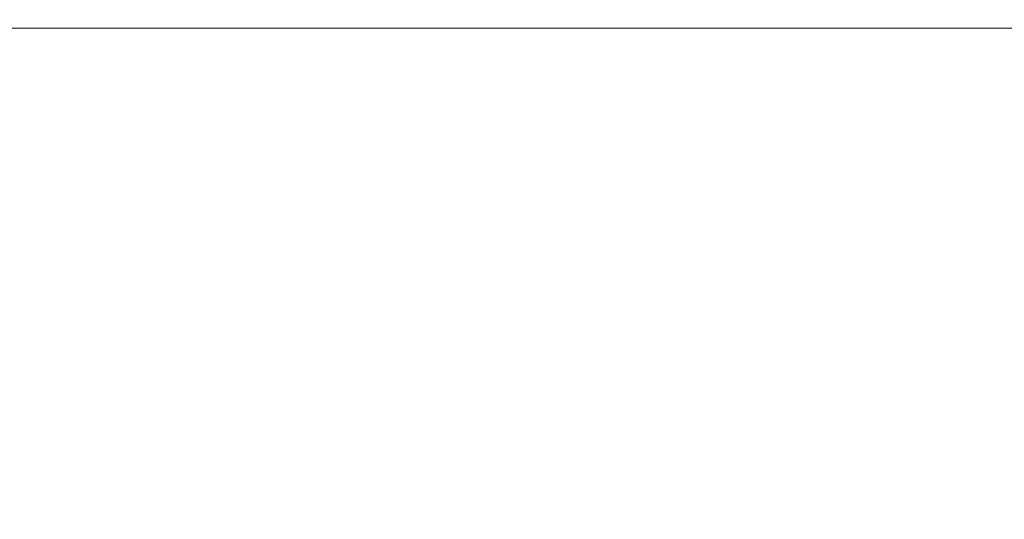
# Model space of a CAD drawing. Header units: millimetres. Extents: x -200 to 200, y -17 to 153.
# Tile 147 of 159: x 146.54 to 153.83, y 134.79 to 138.49. Entities that reach past the tile are written whole.
import ezdxf

# ---------------------------------------------------------------- set-up
doc = ezdxf.new("R2010")
doc.units = ezdxf.units.MM
doc.header["$LTSCALE"] = 12.7
doc.layers.add('Lighting-LED', color=7, linetype='Continuous', lineweight=5, true_color=0x000000)

msp = doc.modelspace()

# ---------------------------------------------------------------- linework, layer by layer
at = {"layer": 'Lighting-LED', "color": 18, "linetype": 'Continuous', "lineweight": 5, "true_color": 0x000000}
for points, invisible_edges in [([(148.2967, 138.5493, -112.9612), (145.679, 138.5493, -108.8522), (145.9585, 138.4259, -108.6566), (148.5922, 138.4259, -112.7907)], 11), ([(148.2967, 138.5493, -312.8209), (145.679, 138.5493, -308.7119), (145.9585, 138.4259, -308.5162), (148.5922, 138.4259, -312.6503)], 11), ([(145.679, 138.5491, -172.9168), (148.2967, 138.5491, -168.8078), (148.5922, 138.4257, -168.9784), (145.9585, 138.4257, -173.1125)], 11), ([(145.679, 138.5491, -372.7765), (148.2967, 138.5491, -368.6675), (148.5922, 138.4257, -368.838), (145.9585, 138.4257, -372.9721)], 11), ([(150.5464, 138.5493, -117.2827), (148.2967, 138.5493, -112.9612), (148.5922, 138.4259, -112.7907), (150.8556, 138.4259, -117.1386)], 11), ([(150.5464, 138.5493, -317.1424), (148.2967, 138.5493, -312.8209), (148.5922, 138.4259, -312.6503), (150.8556, 138.4259, -316.9982)], 11), ([(148.2967, 138.5491, -168.8078), (150.5464, 138.5491, -164.4863), (150.8556, 138.4257, -164.6305), (148.5922, 138.4257, -168.9784)], 11), ([(148.2967, 138.5491, -368.6675), (150.5464, 138.5491, -364.346), (150.8556, 138.4257, -364.4901), (148.5922, 138.4257, -368.838)], 11), ([(152.4108, 138.5493, -121.7839), (150.5464, 138.5493, -117.2827), (150.8556, 138.4259, -117.1386), (152.7314, 138.4259, -121.6672)], 11), ([(152.4108, 138.5493, -321.6435), (150.5464, 138.5493, -317.1424), (150.8556, 138.4259, -316.9982), (152.7314, 138.4259, -321.5268)], 11), ([(150.5464, 138.5491, -164.4863), (152.4108, 138.5491, -159.9852), (152.7314, 138.4257, -160.1019), (150.8556, 138.4257, -164.6305)], 11), ([(150.5464, 138.5491, -364.346), (152.4108, 138.5491, -359.8448), (152.7314, 138.4257, -359.9615), (150.8556, 138.4257, -364.4901)], 11), ([(153.8758, 138.5492, -126.4304), (152.4108, 138.5493, -121.7839), (152.7314, 138.4259, -121.6672), (154.2054, 138.4259, -126.3421)], 11), ([(153.8758, 138.5492, -326.29), (152.4108, 138.5493, -321.6435), (152.7314, 138.4259, -321.5268), (154.2054, 138.4259, -326.2017)], 11), ([(152.4108, 138.5491, -159.9852), (153.8758, 138.5491, -155.3387), (154.2054, 138.4258, -155.427), (152.7314, 138.4257, -160.1019)], 11), ([(152.4108, 138.5491, -359.8448), (153.8758, 138.5491, -355.1983), (154.2054, 138.4258, -355.2866), (152.7314, 138.4257, -359.9615)], 11), ([(145.9585, 138.4259, -108.6566), (142.9745, 138.426, -104.7677), (143.5489, 137.9752, -104.2857), (146.5727, 137.9752, -108.2265)], 14), ([(145.9585, 138.4259, -308.5162), (142.9745, 138.426, -304.6274), (143.5489, 137.9752, -304.1454), (146.5727, 137.9752, -308.0861)], 14), ([(142.9745, 138.4257, -177.0013), (145.9585, 138.4257, -173.1125), (146.5727, 137.9749, -173.5426), (143.5489, 137.9749, -177.4833)], 14), ([(142.9745, 138.4257, -376.861), (145.9585, 138.4257, -372.9721), (146.5727, 137.9749, -373.4022), (143.5489, 137.9749, -377.343)], 14), ([(148.5922, 138.4259, -112.7907), (145.9585, 138.4259, -108.6566), (146.5727, 137.9752, -108.2265), (149.2416, 137.9752, -112.4157)], 14), ([(148.5922, 138.4259, -312.6503), (145.9585, 138.4259, -308.5162), (146.5727, 137.9752, -308.0861), (149.2416, 137.9752, -312.2754)], 14), ([(145.9585, 138.4257, -173.1125), (148.5922, 138.4257, -168.9784), (149.2416, 137.9749, -169.3533), (146.5727, 137.9749, -173.5426)], 14), ([(145.9585, 138.4257, -372.9721), (148.5922, 138.4257, -368.838), (149.2416, 137.9749, -369.213), (146.5727, 137.9749, -373.4022)], 14), ([(150.8556, 138.4259, -117.1386), (148.5922, 138.4259, -112.7907), (149.2416, 137.9752, -112.4157), (151.5352, 137.9751, -116.8217)], 14), ([(150.8556, 138.4259, -316.9982), (148.5922, 138.4259, -312.6503), (149.2416, 137.9752, -312.2754), (151.5352, 137.9751, -316.6813)], 14), ([(148.5922, 138.4257, -168.9784), (150.8556, 138.4257, -164.6305), (151.5352, 137.975, -164.9474), (149.2416, 137.9749, -169.3533)], 14), ([(148.5922, 138.4257, -368.838), (150.8556, 138.4257, -364.4901), (151.5352, 137.975, -364.807), (149.2416, 137.9749, -369.213)], 14), ([(152.7314, 138.4259, -121.6672), (150.8556, 138.4259, -117.1386), (151.5352, 137.9751, -116.8217), (153.436, 137.9751, -121.4107)], 14), ([(152.7314, 138.4259, -321.5268), (150.8556, 138.4259, -316.9982), (151.5352, 137.9751, -316.6813), (153.436, 137.9751, -321.2704)], 14), ([(150.8556, 138.4257, -164.6305), (152.7314, 138.4257, -160.1019), (153.436, 137.975, -160.3583), (151.5352, 137.975, -164.9474)], 14), ([(150.8556, 138.4257, -364.4901), (152.7314, 138.4257, -359.9615), (153.436, 137.975, -360.218), (151.5352, 137.975, -364.807)], 14), ([(154.2054, 138.4259, -126.3421), (152.7314, 138.4259, -121.6672), (153.436, 137.9751, -121.4107), (154.9297, 137.9751, -126.148)], 14), ([(154.2054, 138.4259, -326.2017), (152.7314, 138.4259, -321.5268), (153.436, 137.9751, -321.2704), (154.9297, 137.9751, -326.0076)], 14), ([(152.7314, 138.4257, -160.1019), (154.2054, 138.4258, -155.427), (154.9297, 137.975, -155.6211), (153.436, 137.975, -160.3583)], 14), ([(152.7314, 138.4257, -359.9615), (154.2054, 138.4258, -355.2866), (154.9297, 137.975, -355.4807), (153.436, 137.975, -360.218)], 14), ([(146.5727, 137.9752, -108.2265), (143.5489, 137.9752, -104.2857), (144.0916, 137.4617, -103.8304), (147.153, 137.4617, -107.8201)], 15), ([(146.5727, 137.9752, -308.0861), (143.5489, 137.9752, -304.1454), (144.0916, 137.4617, -303.69), (147.153, 137.4617, -307.6798)], 15), ([(143.5489, 137.9749, -177.4833), (146.5727, 137.9749, -173.5426), (147.153, 137.4615, -173.9489), (144.0916, 137.4614, -177.9386)], 15), ([(143.5489, 137.9749, -377.343), (146.5727, 137.9749, -373.4022), (147.153, 137.4615, -373.8086), (144.0916, 137.4614, -377.7983)], 15), ([(149.2416, 137.9752, -112.4157), (146.5727, 137.9752, -108.2265), (147.153, 137.4617, -107.8201), (149.8551, 137.4617, -112.0615)], 15), ([(149.2416, 137.9752, -312.2754), (146.5727, 137.9752, -308.0861), (147.153, 137.4617, -307.6798), (149.8551, 137.4617, -311.9212)], 15), ([(146.5727, 137.9749, -173.5426), (149.2416, 137.9749, -169.3533), (149.8551, 137.4615, -169.7075), (147.153, 137.4615, -173.9489)], 15), ([(146.5727, 137.9749, -373.4022), (149.2416, 137.9749, -369.213), (149.8551, 137.4615, -369.5672), (147.153, 137.4615, -373.8086)], 15), ([(151.5352, 137.9751, -116.8217), (149.2416, 137.9752, -112.4157), (149.8551, 137.4617, -112.0615), (152.1772, 137.4617, -116.5223)], 15), ([(151.5352, 137.9751, -316.6813), (149.2416, 137.9752, -312.2754), (149.8551, 137.4617, -311.9212), (152.1772, 137.4617, -316.3819)], 15), ([(149.2416, 137.9749, -169.3533), (151.5352, 137.975, -164.9474), (152.1772, 137.4615, -165.2468), (149.8551, 137.4615, -169.7075)], 15), ([(149.2416, 137.9749, -369.213), (151.5352, 137.975, -364.807), (152.1772, 137.4615, -365.1064), (149.8551, 137.4615, -369.5672)], 15), ([(153.436, 137.9751, -121.4107), (151.5352, 137.9751, -116.8217), (152.1772, 137.4617, -116.5223), (154.1017, 137.4617, -121.1684)], 15), ([(153.436, 137.9751, -321.2704), (151.5352, 137.9751, -316.6813), (152.1772, 137.4617, -316.3819), (154.1017, 137.4617, -321.0281)], 15), ([(151.5352, 137.975, -164.9474), (153.436, 137.975, -160.3583), (154.1017, 137.4615, -160.6006), (152.1772, 137.4615, -165.2468)], 15), ([(151.5352, 137.975, -364.807), (153.436, 137.975, -360.218), (154.1017, 137.4615, -360.4603), (152.1772, 137.4615, -365.1064)], 15), ([(154.9297, 137.9751, -126.148), (153.436, 137.9751, -121.4107), (154.1017, 137.4617, -121.1684), (155.6139, 137.4617, -125.9646)], 15), ([(154.9297, 137.9751, -326.0076), (153.436, 137.9751, -321.2704), (154.1017, 137.4617, -321.0281), (155.6139, 137.4617, -325.8243)], 15), ([(153.436, 137.975, -160.3583), (154.9297, 137.975, -155.6211), (155.6139, 137.4615, -155.8044), (154.1017, 137.4615, -160.6006)], 15), ([(153.436, 137.975, -360.218), (154.9297, 137.975, -355.4807), (155.6139, 137.4615, -355.6641), (154.1017, 137.4615, -360.4603)], 15), ([(147.153, 137.4617, -107.8201), (144.0916, 137.4617, -103.8304), (144.5985, 136.8894, -103.405), (147.6951, 136.8894, -107.4406)], 15), ([(147.153, 137.4617, -307.6798), (144.0916, 137.4617, -303.69), (144.5985, 136.8894, -303.2647), (147.6951, 136.8894, -307.3002)], 15), ([(144.0916, 137.4614, -177.9386), (147.153, 137.4615, -173.9489), (147.6951, 136.8891, -174.3284), (144.5985, 136.8891, -178.364)], 15), ([(144.0916, 137.4614, -377.7983), (147.153, 137.4615, -373.8086), (147.6951, 136.8891, -374.1881), (144.5985, 136.8891, -378.2236)], 15), ([(149.8551, 137.4617, -112.0615), (147.153, 137.4617, -107.8201), (147.6951, 136.8894, -107.4406), (150.4281, 136.8893, -111.7307)], 15), ([(149.8551, 137.4617, -311.9212), (147.153, 137.4617, -307.6798), (147.6951, 136.8894, -307.3002), (150.4281, 136.8893, -311.5903)], 15), ([(147.153, 137.4615, -173.9489), (149.8551, 137.4615, -169.7075), (150.4281, 136.8891, -170.0384), (147.6951, 136.8891, -174.3284)], 15), ([(147.153, 137.4615, -373.8086), (149.8551, 137.4615, -369.5672), (150.4281, 136.8891, -369.898), (147.6951, 136.8891, -374.1881)], 15), ([(152.1772, 137.4617, -116.5223), (149.8551, 137.4617, -112.0615), (150.4281, 136.8893, -111.7307), (152.7769, 136.8893, -116.2426)], 15), ([(152.1772, 137.4617, -316.3819), (149.8551, 137.4617, -311.9212), (150.4281, 136.8893, -311.5903), (152.7769, 136.8893, -316.1023)], 15), ([(149.8551, 137.4615, -169.7075), (152.1772, 137.4615, -165.2468), (152.7769, 136.8891, -165.5264), (150.4281, 136.8891, -170.0384)], 15), ([(149.8551, 137.4615, -369.5672), (152.1772, 137.4615, -365.1064), (152.7769, 136.8891, -365.3861), (150.4281, 136.8891, -369.898)], 15), ([(154.1017, 137.4617, -121.1684), (152.1772, 137.4617, -116.5223), (152.7769, 136.8893, -116.2426), (154.7235, 136.8893, -120.9421)], 15), ([(154.1017, 137.4617, -321.0281), (152.1772, 137.4617, -316.3819), (152.7769, 136.8893, -316.1023), (154.7235, 136.8893, -320.8018)], 15), ([(152.1772, 137.4615, -165.2468), (154.1017, 137.4615, -160.6006), (154.7235, 136.8891, -160.8269), (152.7769, 136.8891, -165.5264)], 15), ([(152.1772, 137.4615, -365.1064), (154.1017, 137.4615, -360.4603), (154.7235, 136.8891, -360.6866), (152.7769, 136.8891, -365.3861)], 15), ([(147.6951, 136.8894, -107.4406), (144.5985, 136.8894, -103.405), (145.0659, 136.2623, -103.0128), (148.1949, 136.2623, -107.0906)], 15), ([(147.6951, 136.8894, -307.3002), (144.5985, 136.8894, -303.2647), (145.0659, 136.2623, -302.8725), (148.1949, 136.2623, -306.9503)], 15), ([(144.5985, 136.8891, -178.364), (147.6951, 136.8891, -174.3284), (148.1949, 136.262, -174.6784), (145.0659, 136.262, -178.7562)], 15), ([(144.5985, 136.8891, -378.2236), (147.6951, 136.8891, -374.1881), (148.1949, 136.262, -374.5381), (145.0659, 136.262, -378.6158)], 15), ([(150.4281, 136.8893, -111.7307), (147.6951, 136.8894, -107.4406), (148.1949, 136.2623, -107.0906), (150.9565, 136.2623, -111.4256)], 15), ([(150.4281, 136.8893, -311.5903), (147.6951, 136.8894, -307.3002), (148.1949, 136.2623, -306.9503), (150.9565, 136.2623, -311.2852)], 15), ([(147.6951, 136.8891, -174.3284), (150.4281, 136.8891, -170.0384), (150.9565, 136.2621, -170.3434), (148.1949, 136.262, -174.6784)], 15), ([(147.6951, 136.8891, -374.1881), (150.4281, 136.8891, -369.898), (150.9565, 136.2621, -370.2031), (148.1949, 136.262, -374.5381)], 15), ([(152.7769, 136.8893, -116.2426), (150.4281, 136.8893, -111.7307), (150.9565, 136.2623, -111.4256), (153.3299, 136.2623, -115.9848)], 15), ([(152.7769, 136.8893, -316.1023), (150.4281, 136.8893, -311.5903), (150.9565, 136.2623, -311.2852), (153.3299, 136.2623, -315.8444)], 15), ([(150.4281, 136.8891, -170.0384), (152.7769, 136.8891, -165.5264), (153.3299, 136.2621, -165.7843), (150.9565, 136.2621, -170.3434)], 15), ([(150.4281, 136.8891, -369.898), (152.7769, 136.8891, -365.3861), (153.3299, 136.2621, -365.6439), (150.9565, 136.2621, -370.2031)], 15), ([(154.7235, 136.8893, -120.9421), (152.7769, 136.8893, -116.2426), (153.3299, 136.2623, -115.9848), (155.2969, 136.2623, -120.7334)], 15), ([(154.7235, 136.8893, -320.8018), (152.7769, 136.8893, -316.1023), (153.3299, 136.2623, -315.8444), (155.2969, 136.2623, -320.5931)], 15), ([(152.7769, 136.8891, -165.5264), (154.7235, 136.8891, -160.8269), (155.2969, 136.2621, -161.0356), (153.3299, 136.2621, -165.7843)], 15), ([(152.7769, 136.8891, -365.3861), (154.7235, 136.8891, -360.6866), (155.2969, 136.2621, -360.8953), (153.3299, 136.2621, -365.6439)], 15), ([(148.1949, 136.2623, -107.0906), (145.0659, 136.2623, -103.0128), (145.4903, 135.5852, -102.6567), (148.6487, 135.5852, -106.7728)], 15), ([(148.1949, 136.2623, -306.9503), (145.0659, 136.2623, -302.8725), (145.4903, 135.5852, -302.5163), (148.6487, 135.5852, -306.6325)], 15), ([(145.0659, 136.262, -178.7562), (148.1949, 136.262, -174.6784), (148.6487, 135.5849, -174.9962), (145.4903, 135.5849, -179.1123)], 15), ([(145.0659, 136.262, -378.6158), (148.1949, 136.262, -374.5381), (148.6487, 135.5849, -374.8559), (145.4903, 135.5849, -378.972)], 15), ([(150.9565, 136.2623, -111.4256), (148.1949, 136.2623, -107.0906), (148.6487, 135.5852, -106.7728), (151.4364, 135.5852, -111.1485)], 15), ([(150.9565, 136.2623, -311.2852), (148.1949, 136.2623, -306.9503), (148.6487, 135.5852, -306.6325), (151.4364, 135.5852, -311.0082)], 15), ([(148.1949, 136.262, -174.6784), (150.9565, 136.2621, -170.3434), (151.4364, 135.585, -170.6205), (148.6487, 135.5849, -174.9962)], 15), ([(148.1949, 136.262, -374.5381), (150.9565, 136.2621, -370.2031), (151.4364, 135.585, -370.4801), (148.6487, 135.5849, -374.8559)], 15), ([(153.3299, 136.2623, -115.9848), (150.9565, 136.2623, -111.4256), (151.4364, 135.5852, -111.1485), (153.8321, 135.5852, -115.7506)], 15), ([(153.3299, 136.2623, -315.8444), (150.9565, 136.2623, -311.2852), (151.4364, 135.5852, -311.0082), (153.8321, 135.5852, -315.6102)], 15), ([(150.9565, 136.2621, -170.3434), (153.3299, 136.2621, -165.7843), (153.8321, 135.585, -166.0184), (151.4364, 135.585, -170.6205)], 15), ([(150.9565, 136.2621, -370.2031), (153.3299, 136.2621, -365.6439), (153.8321, 135.585, -365.8781), (151.4364, 135.585, -370.4801)], 15), ([(155.2969, 136.2623, -120.7334), (153.3299, 136.2623, -115.9848), (153.8321, 135.5852, -115.7506), (155.8175, 135.5852, -120.5439)], 15), ([(155.2969, 136.2623, -320.5931), (153.3299, 136.2623, -315.8444), (153.8321, 135.5852, -315.6102), (155.8175, 135.5852, -320.4036)], 15), ([(153.3299, 136.2621, -165.7843), (155.2969, 136.2621, -161.0356), (155.8175, 135.585, -161.2251), (153.8321, 135.585, -166.0184)], 15), ([(153.3299, 136.2621, -365.6439), (155.2969, 136.2621, -360.8953), (155.8175, 135.585, -361.0848), (153.8321, 135.585, -365.8781)], 15), ([(148.6487, 135.5852, -106.7728), (145.4903, 135.5852, -102.6567), (145.8687, 134.8631, -102.3392), (149.0533, 134.863, -106.4895)], 15), ([(148.6487, 135.5852, -306.6325), (145.4903, 135.5852, -302.5163), (145.8687, 134.8631, -302.1989), (149.0533, 134.863, -306.3492)], 15), ([(145.4903, 135.5849, -179.1123), (148.6487, 135.5849, -174.9962), (149.0533, 134.8628, -175.2795), (145.8687, 134.8628, -179.4298)], 15), ([(145.4903, 135.5849, -378.972), (148.6487, 135.5849, -374.8559), (149.0533, 134.8628, -375.1392), (145.8687, 134.8628, -379.2895)], 15), ([(151.4364, 135.5852, -111.1485), (148.6487, 135.5852, -106.7728), (149.0533, 134.863, -106.4895), (151.8641, 134.863, -110.9016)], 15), ([(151.4364, 135.5852, -311.0082), (148.6487, 135.5852, -306.6325), (149.0533, 134.863, -306.3492), (151.8641, 134.863, -310.7612)], 15), ([(148.6487, 135.5849, -174.9962), (151.4364, 135.585, -170.6205), (151.8641, 134.8628, -170.8674), (149.0533, 134.8628, -175.2795)], 15), ([(148.6487, 135.5849, -374.8559), (151.4364, 135.585, -370.4801), (151.8641, 134.8628, -370.7271), (149.0533, 134.8628, -375.1392)], 15), ([(153.8321, 135.5852, -115.7506), (151.4364, 135.5852, -111.1485), (151.8641, 134.863, -110.9016), (154.2797, 134.863, -115.5418)], 15), ([(153.8321, 135.5852, -315.6102), (151.4364, 135.5852, -311.0082), (151.8641, 134.863, -310.7612), (154.2797, 134.863, -315.4015)], 15), ([(151.4364, 135.585, -170.6205), (153.8321, 135.585, -166.0184), (154.2797, 134.8628, -166.2272), (151.8641, 134.8628, -170.8674)], 15), ([(151.4364, 135.585, -370.4801), (153.8321, 135.585, -365.8781), (154.2797, 134.8628, -366.0868), (151.8641, 134.8628, -370.7271)], 15), ([(149.0533, 134.863, -106.4895), (145.8687, 134.8631, -102.3392), (146.1982, 134.1012, -102.0627), (149.4056, 134.1012, -106.2428)], 15), ([(149.0533, 134.863, -306.3492), (145.8687, 134.8631, -302.1989), (146.1982, 134.1012, -301.9224), (149.4056, 134.1012, -306.1025)], 15), ([(145.8687, 134.8628, -179.4298), (149.0533, 134.8628, -175.2795), (149.4056, 134.1009, -175.5262), (146.1982, 134.1009, -179.7063)], 15), ([(145.8687, 134.8628, -379.2895), (149.0533, 134.8628, -375.1392), (149.4056, 134.1009, -375.3859), (146.1982, 134.1009, -379.5659)], 15), ([(151.8641, 134.863, -110.9016), (149.0533, 134.863, -106.4895), (149.4056, 134.1012, -106.2428), (152.2366, 134.1011, -110.6865)], 15), ([(151.8641, 134.863, -310.7612), (149.0533, 134.863, -306.3492), (149.4056, 134.1012, -306.1025), (152.2366, 134.1011, -310.5462)], 15), ([(149.0533, 134.8628, -175.2795), (151.8641, 134.8628, -170.8674), (152.2366, 134.1009, -171.0825), (149.4056, 134.1009, -175.5262)], 15), ([(149.0533, 134.8628, -375.1392), (151.8641, 134.8628, -370.7271), (152.2366, 134.1009, -370.9421), (149.4056, 134.1009, -375.3859)], 15), ([(154.2797, 134.863, -115.5418), (151.8641, 134.863, -110.9016), (152.2366, 134.1011, -110.6865), (154.6695, 134.1011, -115.3601)], 15), ([(154.2797, 134.863, -315.4015), (151.8641, 134.863, -310.7612), (152.2366, 134.1011, -310.5462), (154.6695, 134.1011, -315.2197)], 15), ([(151.8641, 134.8628, -170.8674), (154.2797, 134.8628, -166.2272), (154.6695, 134.1009, -166.4089), (152.2366, 134.1009, -171.0825)], 15), ([(151.8641, 134.8628, -370.7271), (154.2797, 134.8628, -366.0868), (154.6695, 134.1009, -366.2686), (152.2366, 134.1009, -370.9421)], 15)]:
    msp.add_3dface(points, dxfattribs=dict(at, invisible_edges=invisible_edges))

doc.saveas('drawing.dxf')
